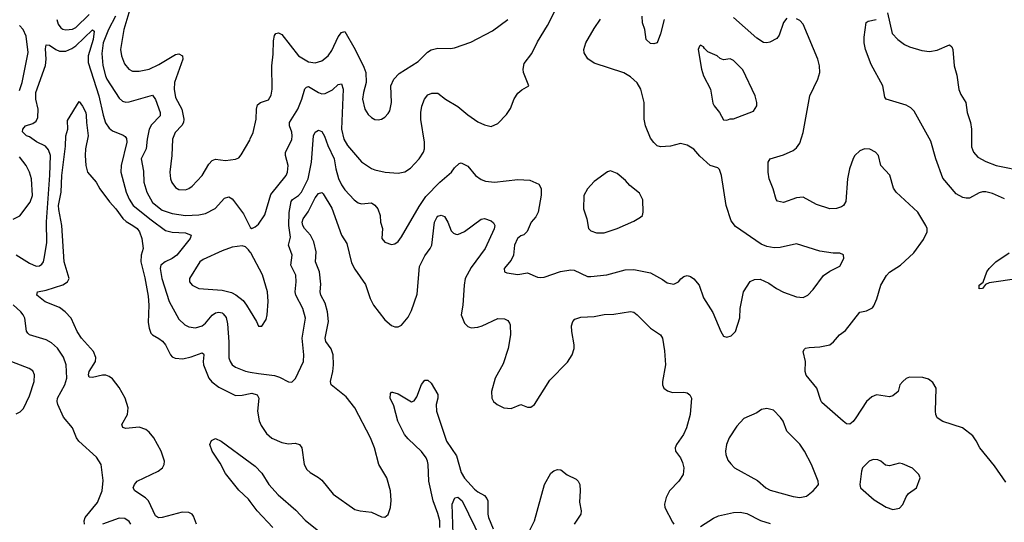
# Model space of a CAD drawing. Header units: inches. Extents: x 1305375 to 1407406, y 744550 to 841633.
# Tile 13 of 256: x 1308611 to 1314540, y 770961 to 773989. Entities that reach past the tile are written whole.
import ezdxf

# ---------------------------------------------------------------- set-up
doc = ezdxf.new("R2010")
doc.units = ezdxf.units.IN
doc.header["$MEASUREMENT"] = 0
doc.layers.add('B3707', color=7, linetype='Continuous')
doc.layers.add('B3717', color=7, linetype='Continuous')

msp = doc.modelspace()

# ---------------------------------------------------------------- linework, layer by layer
at = {"layer": 'B3707', "color": 5}
for points, elevation in [([(1309286.5, 774090), (1309238, 773930), (1309218.2, 773810), (1309224.6, 773770), (1309243.3, 773723.3), (1309268.9, 773690), (1309290, 773678.2), (1309330, 773678.5), (1309390, 773690.2), (1309450, 773719.1), (1309550, 773779.4), (1309570, 773782.8), (1309591.9, 773771.9), (1309593.2, 773750), (1309542.5, 773610), (1309540.8, 773570), (1309550, 773519.3), (1309587.8, 773450), (1309600.6, 773390), (1309597.8, 773370), (1309588.3, 773351.7), (1309548.4, 773310), (1309531.9, 773270), (1309528.3, 773170), (1309514.7, 773070), (1309519, 773030), (1309527.3, 773007.3), (1309550, 772977), (1309570, 772966.5), (1309610, 772964.7), (1309630, 772971.7), (1309650, 772985.7), (1309710.5, 773049.5), (1309750, 773118), (1309770, 773141.5), (1309790, 773149.1), (1309850, 773141.5), (1309911.2, 773148.8), (1309930, 773156.3), (1309945.3, 773174.7), (1309997, 773263), (1310000, 773270.3)], 1180), ([(1308834.2, 773990), (1308842, 773962), (1308859.5, 773939.5), (1308870, 773931.8), (1308890, 773927.1), (1308930, 773931), (1308950, 773941.3), (1309030, 774020.7)], 1160), ([(1309187.9, 774010), (1309146.2, 773930), (1309113.6, 773850), (1309105.4, 773785.4), (1309112.3, 773712.3), (1309127.5, 773650), (1309136.6, 773630), (1309210, 773516.5), (1309230, 773498.6), (1309250, 773491.2), (1309270, 773492.9), (1309410, 773534.9), (1309430, 773508.4), (1309457.8, 773430), (1309456.3, 773410), (1309404.5, 773355.5), (1309391, 773330), (1309378.1, 773270), (1309373.6, 773210), (1309342.7, 773150), (1309356.8, 773076.8), (1309359.5, 773010), (1309377.6, 772950), (1309410, 772888.2), (1309470, 772841), (1309530, 772821.2), (1309610.5, 772809.5), (1309690, 772813.2), (1309730, 772821), (1309788.5, 772851.5), (1309845.5, 772914.5), (1309870, 772921.3), (1309890, 772910.2), (1309899.4, 772899.4), (1309958.8, 772818.8), (1309998.8, 772738.8), (1310000, 772737.9)], 1160), ([(1308610, 773561.3), (1308626.5, 773610), (1308662.8, 773790), (1308649.9, 773889.9), (1308633.1, 773930), (1308610, 773953.5)], 1160), ([(1308590, 772572.6), (1308670, 772522.7), (1308710, 772504.7), (1308730, 772506.9), (1308743.7, 772516.3), (1308754, 772530), (1308759.4, 772550), (1308774.8, 772645.2), (1308772.1, 772772.1), (1308793.1, 773053.1), (1308796, 773170), (1308785.2, 773205.2), (1308767.4, 773227.4), (1308712.8, 773252.8), (1308670, 773283.5), (1308652.7, 773290), (1308627.3, 773312.7), (1308629.4, 773330), (1308646, 773350), (1308690, 773364.2), (1308710, 773377.1), (1308720.3, 773399.7), (1308723, 773450), (1308709.4, 773510), (1308707.4, 773550), (1308767, 773713), (1308771.6, 773751.6), (1308767.2, 773812.8), (1308770, 773836.3), (1308790, 773834.7), (1308828.1, 773808.1), (1308850, 773799.5), (1308890, 773799.6), (1308925.6, 773814.4), (1308950, 773831.7), (1309050, 773927.2), (1309059.3, 773919.3), (1309054, 773870), (1309024.5, 773770), (1309022.6, 773730), (1309088.3, 773530), (1309113.1, 773413.1), (1309127.3, 773367.3), (1309150, 773335.3), (1309170, 773318.7), (1309233.8, 773293.8), (1309246, 773286), (1309253.5, 773273.5), (1309255.5, 773250), (1309223.2, 773110), (1309220.1, 773070), (1309253, 772950), (1309270, 772907.4), (1309293.8, 772870), (1309402.4, 772782.4), (1309490, 772719.2), (1309530, 772709.6), (1309610, 772705.4), (1309643.7, 772690), (1309636.9, 772670), (1309558, 772570), (1309530.1, 772549.9), (1309486.3, 772530), (1309461.8, 772510), (1309457.7, 772490), (1309467.8, 772430), (1309511.1, 772291.1), (1309570, 772184.2), (1309604.9, 772150), (1309630, 772139), (1309670, 772133.6), (1309710, 772144.5), (1309730, 772161.2), (1309770, 772209.3), (1309790, 772222.7), (1309810, 772227.8), (1309830, 772223.5), (1309837.4, 772217.4), (1309854.2, 772194.2), (1309862.9, 772157.1), (1309871.5, 772048.5), (1309871.4, 771951.4), (1309878, 771930), (1309890.2, 771910.2), (1309910, 771896.5), (1309971.8, 771871.8), (1310000, 771866.6)], 1140), ([(1309676.1, 770950), (1309658.6, 770998.6), (1309649.8, 771009.8), (1309630, 771020.9), (1309590, 771021.5), (1309470, 770989.9), (1309447.9, 770987.9), (1309430, 771001), (1309387.4, 771090), (1309368.6, 771108.6), (1309304.4, 771150), (1309295.1, 771170), (1309302.6, 771190), (1309318.9, 771210), (1309444.7, 771270), (1309470.8, 771290), (1309481.4, 771310), (1309483.4, 771330), (1309463.8, 771390), (1309418.6, 771470), (1309390, 771503.8), (1309370, 771519.9), (1309330, 771534.4), (1309250, 771526), (1309232.1, 771532.1), (1309227.1, 771550), (1309260.2, 771610), (1309265.3, 771650), (1309245.5, 771710), (1309210, 771774), (1309170, 771824.7), (1309150, 771839.5), (1309130, 771846.9), (1309110, 771848.2), (1309050, 771834.2), (1309030, 771835.1), (1309025.3, 771850), (1309029.8, 771870), (1309067.3, 771930), (1309070, 771953.2), (1309055.9, 771990), (1308982.4, 772070), (1308956.8, 772110), (1308920.4, 772190), (1308884.7, 772230), (1308850, 772254.4), (1308764.5, 772290), (1308715.1, 772330), (1308719, 772350), (1308770, 772358.6), (1308870, 772391), (1308899.7, 772410), (1308909.8, 772430), (1308879.7, 772530), (1308865.2, 772750), (1308846.1, 772846.1), (1308845.9, 772870), (1308860.7, 772950), (1308864.8, 773050), (1308886.8, 773226.8), (1308889.7, 773290), (1308900.4, 773330), (1308898.6, 773381.4), (1308970, 773496), (1308990, 773467.7), (1309008.9, 773430), (1309012, 773412), (1309012.6, 773370), (1309023.9, 773290), (1309007.8, 773210), (1309006.4, 773170), (1309010.2, 773110), (1309020.2, 773070), (1309071, 773011), (1309093.1, 772970), (1309151.3, 772891.3), (1309190, 772850.2), (1309231.6, 772791.6), (1309252.2, 772772.2), (1309292.7, 772750), (1309318.4, 772730), (1309332.5, 772710), (1309346.4, 772670), (1309355.3, 772610), (1309343.2, 772570), (1309341.7, 772530), (1309365.4, 772434.6), (1309383.9, 772323.9), (1309388.3, 772270), (1309385.5, 772165.5), (1309390.2, 772130), (1309401.1, 772101.1), (1309410.4, 772090), (1309450, 772069.2), (1309471.7, 772051.7), (1309488.3, 772030), (1309518.9, 771970), (1309530, 771958), (1309547.3, 771950), (1309593.6, 771946.4), (1309642.9, 771957.1), (1309710, 771982.4), (1309717.1, 771977.1), (1309720.3, 771970), (1309716, 771930), (1309718.7, 771910), (1309750, 771830.2), (1309767.8, 771807.8), (1309810, 771775.5), (1309910, 771725), (1309950, 771726.7), (1310000, 771736.6)], 1120), ([(1308572.2, 772787.7), (1308613, 772807), (1308674, 772890), (1308688.1, 772930), (1308683.1, 773030), (1308669.8, 773070), (1308649.8, 773110), (1308610, 773163.5)], 1160), ([(1310000, 772588.8), (1309990, 772602.4), (1309970, 772619.6), (1309950, 772626.3), (1309890, 772618.2), (1309830, 772596.5), (1309715.8, 772544.2), (1309696.5, 772530), (1309634.4, 772430), (1309634.4, 772410), (1309650, 772390.5), (1309690.2, 772370.2), (1309830, 772358.6), (1309886.1, 772346.1), (1309912.4, 772332.4), (1309956.7, 772296.7), (1309978, 772270), (1310000, 772233.3)], 1160), ([(1309002, 770950), (1308999.6, 770970), (1309006.3, 770990), (1309079.2, 771080.8), (1309107, 771150), (1309113.4, 771213.4), (1309100.9, 771310), (1309073.5, 771353.5), (1308966.4, 771450), (1308953.1, 771470), (1308929.8, 771529.8), (1308875.5, 771595.5), (1308841.7, 771670), (1308837, 771690), (1308838.8, 771710), (1308883.9, 771790), (1308894.7, 771830), (1308891.8, 771910), (1308875.4, 771955.4), (1308839.8, 772010), (1308803, 772043), (1308770, 772060.7), (1308670, 772089.7), (1308660.1, 772100.1), (1308652.7, 772112.7), (1308641.4, 772190), (1308631.9, 772210), (1308618, 772230), (1308571.8, 772271.8)], 1140), ([(1308590, 771615.5), (1308614, 771626), (1308633.4, 771646.6), (1308670, 771722.8), (1308699.1, 771810), (1308699.7, 771850), (1308690, 771873.6), (1308668.6, 771888.6), (1308537.7, 771937.7)], 1160), ([(1310000, 771086.1), (1309990, 771099.8), (1309930, 771154.3), (1309850, 771255.9), (1309818.4, 771318.4), (1309769.7, 771390), (1309757, 771430), (1309765.4, 771454.6), (1309790, 771465.5), (1309824.9, 771450), (1310000, 771321.5)], 1080), ([(1309280.4, 770950), (1309270, 770966), (1309244.7, 770984.8), (1309210, 770987.3), (1309110, 770950.8)], 1140)]:
    msp.add_lwpolyline(points, dxfattribs=dict(at, elevation=elevation))
at = {"layer": 'B3717', "color": 5}
for points, elevation in [([(1310000, 772737.9), (1310010, 772730.8), (1310030, 772740.5), (1310050, 772758), (1310087.6, 772812.4), (1310124, 772936), (1310215.6, 773050), (1310224.2, 773070), (1310227.7, 773110), (1310211.8, 773170), (1310212.5, 773190), (1310250, 773266), (1310252.9, 773290), (1310250.5, 773310.5), (1310236.2, 773350), (1310236.2, 773370), (1310285.7, 773450), (1310309.8, 773510), (1310328.2, 773571.8), (1310337.7, 773582.3), (1310350, 773586.5), (1310410, 773549.4), (1310430, 773543), (1310450, 773543.5), (1310494.2, 773565.8), (1310530, 773597.7), (1310550, 773602.4), (1310559.8, 773570), (1310549, 773330), (1310563.5, 773270), (1310585.4, 773230), (1310670, 773131.8), (1310730, 773093.1), (1310750, 773083.6), (1310811.3, 773070), (1310890, 773064.4), (1310930, 773071.8), (1310965.4, 773094.6), (1311017.7, 773150), (1311043.9, 773190), (1311048.7, 773210), (1311048.9, 773250), (1311027.5, 773387.5), (1311027, 773430), (1311033.1, 773466.9), (1311048, 773510), (1311070, 773536.4), (1311094, 773546), (1311130, 773546.4), (1311174.9, 773510), (1311250, 773466), (1311310, 773415.3), (1311370, 773374.4), (1311410, 773354.4), (1311450, 773344.4), (1311490, 773363), (1311542.5, 773417.5), (1311565.9, 773454.1), (1311588.3, 773511.7), (1311610, 773546.8), (1311634.2, 773565.8), (1311678, 773590), (1311645.1, 773670), (1311642.9, 773690), (1311650, 773724.7), (1311694.4, 773785.6), (1311730, 773854.9), (1311790, 773953), (1311856.4, 774083.6)], 1160), ([(1312492.8, 773990), (1312470, 773904), (1312450.3, 773849.7), (1312430, 773842.7), (1312410, 773846), (1312383.7, 773870), (1312376.2, 773930), (1312362.2, 773970), (1312359, 774010)], 1120), ([(1313837.6, 774030), (1313865.8, 773905.8), (1313899.1, 773870), (1313938.7, 773838.7), (1313970, 773824.9), (1314043.9, 773803.9), (1314090, 773796.9), (1314135.8, 773804.2), (1314210, 773836.3), (1314224.9, 773824.9), (1314230.4, 773810), (1314238.4, 773710), (1314254.7, 773654.7), (1314267.6, 773567.6), (1314277.8, 773537.8), (1314309.1, 773490), (1314317.3, 773430), (1314336.9, 773370), (1314342.5, 773330), (1314342.1, 773222.1), (1314354, 773190), (1314380.3, 773160.3), (1314430, 773133.8), (1314491, 773111), (1314670, 773073.3)], 1080), ([(1310000, 771866.6), (1310050, 771857.4), (1310146.3, 771846.3), (1310175.8, 771835.8), (1310230, 771807.2), (1310250, 771806.4), (1310272.4, 771827.6), (1310319.3, 771930), (1310322.4, 771970), (1310312.8, 772070), (1310332, 772190), (1310315.6, 772250), (1310274.8, 772330), (1310269.8, 772350), (1310277.1, 772410), (1310274.2, 772450), (1310244.1, 772510), (1310252.2, 772570), (1310230.8, 772630), (1310241.1, 772678.9), (1310232.6, 772750), (1310233.6, 772826.4), (1310246.7, 772893.3), (1310254.9, 772905.1), (1310290.6, 772929.4), (1310308.5, 772950), (1310347.5, 773030), (1310368.9, 773130), (1310381.4, 773290), (1310390, 773312), (1310410, 773322.6), (1310430, 773315.3), (1310447.4, 773287.4), (1310466.5, 773230), (1310505.7, 773150), (1310515, 773090), (1310531.7, 773031.7), (1310550, 772993.6), (1310570, 772964.7), (1310624.6, 772904.6), (1310650, 772886), (1310670, 772880.3), (1310730, 772884.6), (1310750, 772872), (1310767.2, 772850), (1310782.8, 772810), (1310784.9, 772770), (1310795.5, 772730), (1310792.2, 772670), (1310810, 772648), (1310850, 772635.5), (1310870, 772638), (1310890, 772653), (1310910, 772680.7), (1311015.9, 772864.1), (1311056.4, 772923.6), (1311140.9, 773010), (1311212, 773070), (1311230, 773096), (1311258, 773122), (1311270, 773126), (1311310, 773106.8), (1311356.4, 773050), (1311390, 773025.3), (1311415.6, 773015.6), (1311470, 773009.2), (1311610, 773026.4), (1311683, 773023), (1311737.3, 772997.3), (1311752.4, 772972.4), (1311751.8, 772931.8), (1311734.3, 772830), (1311719.4, 772800.6), (1311690.6, 772770), (1311667.1, 772712.9), (1311647.1, 772692.9), (1311630, 772687), (1311609.1, 772670), (1311590.3, 772630), (1311584.4, 772570), (1311570, 772541.2), (1311527.7, 772490), (1311531.3, 772470), (1311544.1, 772464.1), (1311610, 772454.4), (1311670, 772463.1), (1311730, 772437.1), (1311750, 772435.5), (1311770, 772437.1), (1311868.8, 772471.2), (1311930, 772481.1), (1311950, 772480.3), (1312030, 772442.7), (1312050, 772442.3), (1312147.4, 772452.6), (1312258.2, 772481.8), (1312310, 772484.7), (1312410, 772463.1), (1312482.9, 772422.9), (1312510, 772403), (1312550, 772396.4), (1312579.3, 772410), (1312591.9, 772428.1), (1312610, 772442.8), (1312630, 772447.7), (1312650, 772442), (1312670, 772428.2), (1312703.1, 772390), (1312730, 772314), (1312784.9, 772224.9), (1312833, 772110), (1312850, 772082.8), (1312870, 772076), (1312895.5, 772084.5), (1312921.2, 772110), (1312947.2, 772192.8), (1312949.5, 772250), (1312969.2, 772350), (1313010, 772410.8), (1313036.5, 772423.5), (1313070, 772426.8), (1313122.4, 772402.4), (1313167.7, 772370), (1313210, 772347.4), (1313290, 772319.5), (1313330, 772315.5), (1313357.2, 772330), (1313390, 772364), (1313452.6, 772447.4), (1313490, 772473.4), (1313550, 772504.9), (1313574, 772550), (1313571.4, 772571.4), (1313550, 772582), (1313510, 772582), (1313430, 772595.4), (1313290, 772638), (1313190, 772617.4), (1313154.7, 772614.7), (1313110, 772621.6), (1313077.1, 772637.1), (1312922.5, 772742.5), (1312896.6, 772776.6), (1312864.7, 772870), (1312837.6, 773050), (1312825.6, 773085.6), (1312816.2, 773096.2), (1312770, 773111.1), (1312706.6, 773166.7), (1312670, 773209.7), (1312630, 773232.8), (1312590, 773242.4), (1312530, 773227.1), (1312470, 773223.1), (1312450, 773229.7), (1312430, 773248), (1312410, 773274.5), (1312380.3, 773350), (1312372, 773390), (1312370.8, 773490), (1312350.8, 773570), (1312330, 773607.6), (1312290, 773644), (1312250, 773668.5), (1312070, 773726.6), (1312033.4, 773753.4), (1312009.6, 773789.6), (1312008, 773810), (1312021.1, 773850), (1312070, 773934.9), (1312108.7, 773991.3)], 1140), ([(1310000, 773270.3), (1310016.4, 773310), (1310035.3, 773390), (1310038, 773450), (1310044.1, 773475.9), (1310061.2, 773490), (1310110, 773505.3), (1310125.9, 773534.1), (1310131.4, 773570), (1310129.8, 773710.2), (1310138.4, 773781.6), (1310138.7, 773861.3), (1310146, 773894), (1310154.2, 773905.8), (1310170, 773910.2), (1310190, 773899.7), (1310290, 773771.1), (1310350, 773734), (1310390, 773728), (1310430, 773740.2), (1310468.1, 773771.9), (1310490, 773803.1), (1310530, 773884.9), (1310550, 773911.5), (1310570, 773918), (1310631.7, 773810), (1310683.3, 773703.3), (1310695, 773670), (1310698.2, 773610), (1310681.6, 773550), (1310676.5, 773510), (1310690, 773450.7), (1310710, 773418.4), (1310730, 773398.7), (1310750, 773387.2), (1310770, 773385.7), (1310790, 773390.3), (1310810, 773402.4), (1310830, 773423), (1310839.5, 773440.5), (1310850.8, 773489.2), (1310847.1, 773590), (1310864, 773630), (1310895.8, 773664.2), (1311010, 773736.1), (1311066.8, 773793.2), (1311090, 773807.1), (1311130, 773817.1), (1311205.3, 773814.7), (1311230, 773818.7), (1311327.5, 773852.5), (1311459.1, 773920.9), (1311550, 773988.8)], 1180), ([(1313230, 773997.2), (1313210, 773972), (1313184, 773896), (1313170, 773876.2), (1313127.5, 773852.5), (1313110, 773848.4), (1313090, 773851.2), (1313050, 773876.9), (1312910, 774002.4)], 1120), ([(1314550, 771203.6), (1314481.1, 771301.1), (1314392.6, 771410), (1314372, 771452), (1314350, 771482), (1314289.6, 771529.6), (1314170, 771568), (1314137, 771590), (1314127.6, 771610), (1314126, 771630), (1314129.6, 771770), (1314110, 771802.7), (1314083.3, 771823.3), (1314050, 771834.3), (1313970, 771835.3), (1313950, 771827.1), (1313928.8, 771810), (1313912.2, 771790), (1313900.4, 771750), (1313870, 771722.9), (1313850, 771716.9), (1313770, 771729.6), (1313742.3, 771717.7), (1313710, 771689.5), (1313647, 771590), (1313630, 771567.6), (1313610, 771553.3), (1313590, 771555.1), (1313570, 771569.7), (1313442.4, 771682.4), (1313434.8, 771694.8), (1313411.2, 771770), (1313347.6, 771847.6), (1313340.5, 771870), (1313344.2, 771930), (1313329.6, 771990), (1313336.6, 772003.4), (1313344, 772010), (1313365.2, 772014.8), (1313430, 772018.6), (1313490, 772030.3), (1313512.3, 772047.7), (1313547.3, 772090), (1313583.3, 772116.7), (1313670, 772226.4), (1313710, 772235.3), (1313746, 772254), (1313755.1, 772264.9), (1313773, 772307), (1313797.1, 772390), (1313831.9, 772448.1), (1313850, 772467.4), (1313914.5, 772510), (1313995.7, 772584.3), (1314054.7, 772665.3), (1314076.4, 772710), (1314076, 772730), (1314067.4, 772750), (1314018.9, 772830), (1313888.3, 772950), (1313873.2, 772973.2), (1313851.3, 773051.3), (1313796.8, 773110), (1313782.2, 773170), (1313764.2, 773190), (1313730, 773209.7), (1313698, 773210), (1313670, 773199.1), (1313640.3, 773170), (1313630, 773152), (1313608.1, 773090), (1313595.8, 773030), (1313586, 772894), (1313572.4, 772870), (1313559.4, 772860.6), (1313530, 772851.2), (1313490, 772849.7), (1313410, 772875.3), (1313330, 772918.7), (1313290, 772914.8), (1313210, 772888.4), (1313175.4, 772895.4), (1313166.2, 772906.2), (1313147.8, 772970), (1313123.9, 773030), (1313118.1, 773070), (1313117.8, 773130), (1313130, 773151.3), (1313210, 773173.8), (1313270, 773201.2), (1313290, 773216.9), (1313310, 773245.3), (1313329.7, 773309.7), (1313369.8, 773530.2), (1313418, 773630), (1313429.7, 773670), (1313426.9, 773710), (1313416.9, 773750), (1313330, 773961.2), (1313310, 773983.7), (1313290, 773994.5)], 1120), ([(1314541.6, 772910), (1314470, 772942.6), (1314430, 772952.4), (1314410, 772951.7), (1314390, 772945.6), (1314330, 772914.2), (1314310, 772913.1), (1314290, 772918.6), (1314250, 772940.7), (1314170, 773034.2), (1314128.5, 773150), (1314097.8, 773257.8), (1313997.3, 773437.3), (1313977.9, 773457.9), (1313950, 773473.5), (1313829.4, 773510), (1313821.8, 773521.8), (1313808.5, 773590), (1313738.2, 773718.2), (1313704, 773810), (1313696.2, 773850), (1313696.4, 773883.6), (1313709.3, 773970.7), (1313721.2, 773978.8), (1313768, 773990)], 1080), ([(1310000, 771736.6), (1310010, 771738.6), (1310041.1, 771730), (1310050.9, 771710), (1310043.4, 771630), (1310053.2, 771573.2), (1310065.2, 771545.2), (1310097, 771497), (1310130, 771467.9), (1310190, 771441.5), (1310230, 771435), (1310270, 771438.2), (1310295.3, 771430), (1310310.1, 771410), (1310324.6, 771310), (1310340.3, 771280.3), (1310361, 771261), (1310410, 771231.8), (1310430, 771214.7), (1310499.1, 771130), (1310630, 771039.3), (1310661, 771030), (1310730, 771022), (1310790, 770994.9), (1310810, 770992.4), (1310830, 771007.7), (1310844.7, 771050), (1310847.9, 771092.1), (1310844.2, 771150), (1310822.9, 771230), (1310774, 771310), (1310747.7, 771410), (1310723.6, 771470), (1310629.8, 771650), (1310577.4, 771717.4), (1310487.3, 771790), (1310482.9, 771810), (1310497.8, 771870), (1310500.3, 771910), (1310498.2, 771970), (1310486.2, 772006.2), (1310455.7, 772050), (1310449.9, 772070), (1310470.5, 772170), (1310464.9, 772230), (1310450, 772280.5), (1310424.2, 772330), (1310420.6, 772350), (1310424.6, 772395.4), (1310415.7, 772470), (1310392.1, 772530), (1310396.6, 772590), (1310382.7, 772650), (1310363.2, 772690), (1310327.1, 772730), (1310315.6, 772750), (1310312.2, 772770), (1310318.9, 772790), (1310348.7, 772831.3), (1310390, 772915.6), (1310410, 772941.1), (1310430, 772948.2), (1310438.9, 772938.9), (1310490, 772854.4), (1310549.3, 772690), (1310580.6, 772640.6), (1310610, 772523.7), (1310630, 772486.5), (1310693.3, 772393.3), (1310721.7, 772310), (1310741.2, 772270), (1310810, 772181.5), (1310850, 772146.3), (1310870, 772138), (1310890, 772138), (1310910, 772148.5), (1310950, 772197), (1310970, 772236.4), (1311004.1, 772335.9), (1311018.5, 772501.5), (1311050, 772565.5), (1311083.5, 772610), (1311092.8, 772630), (1311108.9, 772770), (1311122.6, 772797.4), (1311130, 772805), (1311150, 772811.7), (1311170, 772803.5), (1311190.1, 772770.1), (1311210, 772716.5), (1311222.8, 772702.8), (1311236.8, 772696.8), (1311250, 772695.7), (1311290, 772713.4), (1311390, 772787), (1311410, 772790.4), (1311450, 772776.5), (1311465.1, 772765.1), (1311471.6, 772750), (1311469.3, 772729.3), (1311413.4, 772610), (1311330, 772496.5), (1311294.8, 772430), (1311287.1, 772390), (1311279.8, 772270), (1311270.2, 772210), (1311290, 772161.3), (1311310, 772140.3), (1311330, 772132.7), (1311370, 772135.8), (1311396.1, 772143.9), (1311490, 772188.2), (1311530, 772187.4), (1311550, 772176.4), (1311560.5, 772160.5), (1311564.6, 772150), (1311566, 772090), (1311552.7, 772007.3), (1311523.2, 771916.8), (1311474.3, 771830), (1311452.2, 771750), (1311455.3, 771710), (1311463.7, 771690), (1311486, 771670), (1311527.3, 771650), (1311570, 771646.7), (1311630, 771670.3), (1311670, 771654.6), (1311690, 771654.9), (1311711.1, 771670), (1311802.8, 771817.2), (1311910, 771926.6), (1311938.8, 771970), (1311950, 772007.7), (1311950.9, 772030), (1311936.3, 772110), (1311934.4, 772145.6), (1311941.8, 772170), (1311955.1, 772184.9), (1311990, 772196.5), (1312070, 772201.6), (1312130, 772212.9), (1312190, 772214.5), (1312290, 772231.5), (1312310, 772226.7), (1312330, 772212), (1312410, 772130.7), (1312470, 772090.6), (1312482, 772070), (1312494.5, 771994.5), (1312500.3, 771910), (1312482.3, 771810), (1312482, 771790), (1312490.3, 771770.3), (1312512.8, 771752.8), (1312542.8, 771742.8), (1312610, 771745.7), (1312630, 771741.3), (1312647.7, 771730), (1312655.8, 771710), (1312648.8, 771610), (1312627.4, 771530), (1312609.2, 771490.8), (1312565.5, 771430), (1312558, 771410), (1312560.5, 771390), (1312590, 771350.5), (1312602.2, 771322.2), (1312610.2, 771289.8), (1312606.5, 771250), (1312580.3, 771210), (1312525.2, 771150), (1312504.4, 771110), (1312493.4, 771070), (1312495.8, 771050), (1312541.4, 770961.4), (1312550, 770950.7)], 1120), ([(1310000, 772233.3), (1310038, 772170), (1310050, 772142), (1310070, 772142), (1310096.2, 772183.8), (1310102, 772210), (1310108.1, 772291.9), (1310103.1, 772350), (1310072.5, 772452.5), (1310003.7, 772583.7), (1310000, 772588.8)], 1160), ([(1314630.2, 772430), (1314450, 772403.5), (1314426.8, 772393.2), (1314410, 772369.6), (1314388.3, 772368.3), (1314389.7, 772390), (1314413.2, 772406.8), (1314434.6, 772470), (1314448.9, 772490), (1314490, 772530.2), (1314570, 772583.5)], 1080), ([(1311140.6, 770930), (1311140.6, 770970), (1311130, 771015.1), (1311100.4, 771090), (1311074.9, 771210), (1311070.9, 771310), (1311066.2, 771330), (1311058.6, 771350), (1311030, 771388.4), (1310950, 771463.2), (1310928.2, 771490), (1310887.7, 771570), (1310863.5, 771663.5), (1310842, 771710), (1310843.3, 771736.7), (1310850, 771744.9), (1310855.5, 771744.5), (1310890, 771734.9), (1310970, 771687.9), (1310987.6, 771692.4), (1311003.7, 771716.3), (1311030, 771792.4), (1311050, 771817.1), (1311070, 771818), (1311090, 771799.1), (1311130, 771730.7), (1311130.1, 771710), (1311118.7, 771670), (1311120.4, 771630), (1311182.3, 771450), (1311242.1, 771362.1), (1311270, 771262.3), (1311290, 771226.5), (1311350, 771162), (1311370, 771144), (1311410, 771123.6), (1311425.2, 771105.2), (1311430.1, 771090), (1311430.1, 771010), (1311434.1, 770990), (1311461.6, 770921.6)], 1080), ([(1310000, 771321.5), (1310030, 771299.5), (1310070, 771256.8), (1310110.6, 771190), (1310166.9, 771126.9), (1310273.7, 771033.7), (1310330, 770974.4), (1310432.8, 770892.8)], 1080), ([(1311677.5, 770902.5), (1311711.4, 770970), (1311771.9, 771190), (1311810, 771257.7), (1311827.7, 771272.3), (1311850, 771279.5), (1311870, 771276.5), (1311907.8, 771247.8), (1311961.3, 771221.3), (1311973.7, 771210), (1311984, 771190), (1311987.2, 771150), (1311982.5, 771082.5), (1311991.5, 771030), (1311990.3, 771010), (1311950.3, 770950)], 1080), ([(1311221.1, 770890), (1311215.5, 771070), (1311231.1, 771108.9), (1311250, 771112.2), (1311275, 771090), (1311390, 770854.9)], 1060), ([(1310136.1, 770930), (1310040.9, 771030), (1310000, 771086.1)], 1080), ([(1312710, 770935.8), (1312790, 770987), (1312819.5, 771000.5), (1312910, 771021.1), (1312950, 771021.5), (1312990, 771013.8), (1313073.1, 770973.1), (1313130, 770954.5)], 1120)]:
    msp.add_lwpolyline(points, dxfattribs=dict(at, elevation=elevation))
for points, elevation in [([(1312710, 773834.5), (1312704, 773830), (1312696.3, 773810), (1312716.9, 773690), (1312729.2, 773650), (1312770.3, 773570), (1312785.6, 773485.6), (1312792.4, 773470), (1312826, 773430), (1312850, 773384.7), (1312870, 773382.8), (1312889.5, 773390.5), (1312910, 773390.7), (1313030, 773437.3), (1313049.5, 773470), (1313049.6, 773490), (1313039.6, 773530), (1312965.7, 773685.7), (1312910, 773742.4), (1312890, 773753), (1312850, 773747.3), (1312830, 773755.8), (1312810.6, 773770.6), (1312755.3, 773795.3), (1312734.9, 773814.9), (1312730, 773826)], 1140), ([(1312170, 773078), (1312150, 773072.7), (1312070, 773014), (1312030.2, 772969.8), (1312008.9, 772930), (1312007.2, 772850), (1312027, 772790), (1312036.3, 772730), (1312050, 772716.3), (1312084.6, 772704.6), (1312130, 772705.7), (1312209.2, 772730), (1312310, 772774.4), (1312350, 772799.1), (1312360.9, 772810), (1312366.6, 772830), (1312363.3, 772903.3), (1312343, 772943), (1312286, 772990), (1312260.1, 773020.1), (1312210, 773062.7)], 1160), ([(1313110, 771646), (1313078.7, 771641.3), (1313050, 771620.7), (1312972.8, 771587.2), (1312930, 771539.5), (1312884, 771470), (1312866.7, 771430), (1312861.5, 771390), (1312863.6, 771370), (1312876.2, 771336.2), (1312892.7, 771312.7), (1312916.4, 771290), (1313054.2, 771214.2), (1313104.9, 771170), (1313130, 771154.9), (1313270, 771116.9), (1313310, 771111.6), (1313350, 771118.9), (1313389.5, 771150), (1313417, 771183), (1313421.2, 771190), (1313419.3, 771210), (1313378.7, 771310), (1313338, 771390), (1313310, 771431.8), (1313231.5, 771510), (1313209, 771570), (1313193.5, 771593.5), (1313150, 771636.8)], 1140), ([(1313750, 771338.7), (1313727.3, 771330), (1313687.3, 771290), (1313680.7, 771270), (1313670.6, 771190), (1313674.8, 771170), (1313756.7, 771096.7), (1313830, 771052.7), (1313870, 771038.4), (1313910, 771046.4), (1313930, 771067.7), (1313950, 771114.8), (1313964.2, 771135.8), (1314012.7, 771170), (1314033.2, 771230), (1314025.2, 771250), (1313987.7, 771287.7), (1313927.1, 771312.9), (1313910, 771317.2), (1313850, 771300.9), (1313826, 771306), (1313797.2, 771330), (1313778.6, 771338.6)], 1140)]:
    msp.add_lwpolyline(points, close=True, dxfattribs=dict(at, elevation=elevation))

doc.saveas('drawing.dxf')
